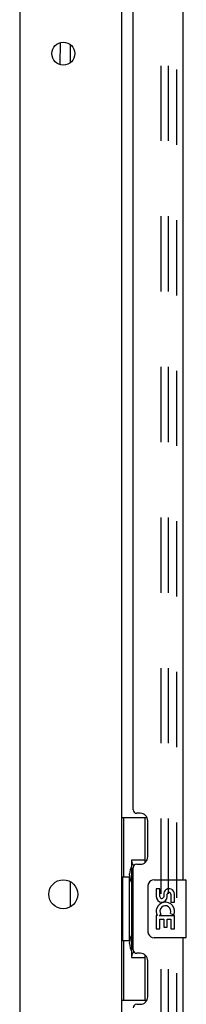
# Model space of a CAD drawing. Header units: inches. Extents: x 0 to 236, y 0 to 153.
# Tile 3 of 99: x 40.83 to 43.69, y 66.84 to 83.83. Entities that reach past the tile are written whole.
import ezdxf

# ---------------------------------------------------------------- set-up
doc = ezdxf.new("R2010")
doc.units = ezdxf.units.IN
doc.header["$LTSCALE"] = 12.986111
doc.header["$MEASUREMENT"] = 0
doc.linetypes.add('HIDDEN', pattern=[0.2, 0.1, -0.1])
doc.layers.get('0').update_dxf_attribs({"linetype": 'CONTINUOUS'})
for name, color, linetype in [('DEFAULT_2', 8, 'HIDDEN'), ('DOOR_3_ASSEMBLY', 7, 'CONTINUOUS'), ('MAIN_DOOR_ASSEMBLY', 7, 'CONTINUOUS')]:
    doc.layers.add(name, color=color, linetype=linetype)

msp = doc.modelspace()

# ---------------------------------------------------------------- linework, layer by layer
at = {"color": 7, "linetype": 'Continuous'}
for p, q in [((42.577, 96.461), (42.577, 17.023)), ((40.827, 96.242), (40.827, 11.867)), ((41.521, 83.052), (41.527, 83.433)), ((41.702, 83.089), (41.702, 83.395)), ((41.702, 68.525), (41.702, 68.958))]:
    msp.add_line(p, q, dxfattribs=at)
for centre, radius in [((41.577, 83.242), 0.198), ((41.577, 68.742), 0.25)]:
    msp.add_circle(centre, radius, dxfattribs=at)
at = {"layer": 'DEFAULT_2', "color": 8, "linetype": 'HIDDEN'}
for p, q in [((43.264, 16.804), (43.264, 96.679)), ((43.389, 16.804), (43.389, 96.679))]:
    msp.add_line(p, q, dxfattribs=at)
at = {"layer": 'DOOR_3_ASSEMBLY', "color": 8, "linetype": 'HIDDEN'}
msp.add_line((43.531, 16.738), (43.531, 96.745), dxfattribs=at)
at = {"layer": 'DOOR_3_ASSEMBLY', "color": 3, "linetype": 'Continuous'}
for p, q in [((43.635, 91.492), (43.635, 68.992)), ((42.781, 70.199), (42.781, 90.284)), ((42.901, 70.139), (42.841, 70.139)), ((43.031, 69.389), (43.031, 70.009)), ((42.781, 67.784), (42.781, 69.199)), ((42.841, 69.259), (42.901, 69.259)), ((43.635, 67.992), (43.635, 45.492)), ((42.901, 67.724), (42.841, 67.724)), ((43.031, 66.974), (43.031, 67.594)), ((42.841, 66.844), (42.901, 66.844))]:
    msp.add_line(p, q, dxfattribs=at)
at = {"layer": 'DOOR_3_ASSEMBLY', "color": 7, "linetype": 'Continuous'}
for p, q in [((42.577, 70.067), (43.017, 70.067)), ((42.616, 70.067), (42.616, 69.042)), ((42.981, 70.067), (42.981, 69.287)), ((42.754, 69.332), (42.754, 67.652)), ((42.981, 69.332), (42.754, 69.332)), ((42.594, 69.042), (42.594, 67.942)), ((42.594, 69.042), (42.717, 69.042)), ((42.717, 69.072), (42.717, 69.092)), ((42.717, 67.942), (42.717, 69.042)), ((43.14, 68.992), (43.68, 68.992)), ((43.695, 68.007), (43.695, 68.977)), ((43.04, 68.092), (43.04, 68.892)), ((43.178, 68.838), (43.178, 68.701)), ((43.24, 68.838), (43.178, 68.838)), ((43.24, 68.701), (43.24, 68.838)), ((43.306, 68.764), (43.306, 68.695)), ((43.366, 68.701), (43.366, 68.743)), ((43.429, 68.743), (43.429, 68.607)), ((43.492, 68.607), (43.492, 68.743)), ((43.429, 68.607), (43.492, 68.607)), ((43.178, 68.376), (43.178, 68.146)), ((43.196, 68.376), (43.178, 68.376)), ((43.23, 68.376), (43.258, 68.396)), ((43.23, 68.376), (43.492, 68.376)), ((43.24, 68.146), (43.24, 68.313)), ((43.24, 68.313), (43.306, 68.313)), ((43.306, 68.313), (43.306, 68.177)), ((43.366, 68.177), (43.366, 68.313)), ((43.366, 68.313), (43.429, 68.313)), ((43.421, 68.412), (43.479, 68.387)), ((43.429, 68.313), (43.429, 68.146)), ((43.492, 68.146), (43.492, 68.376)), ((43.178, 68.146), (43.24, 68.146)), ((43.306, 68.177), (43.366, 68.177)), ((43.429, 68.146), (43.492, 68.146)), ((42.594, 67.942), (42.717, 67.942)), ((42.616, 67.942), (42.616, 66.917)), ((43.68, 67.992), (43.14, 67.992)), ((42.717, 67.891), (42.717, 67.911)), ((42.754, 67.652), (42.981, 67.652)), ((42.981, 67.697), (42.981, 66.917)), ((42.577, 66.917), (43.017, 66.917))]:
    msp.add_line(p, q, dxfattribs=at)
for points in [[(42.754, 69.308), (42.754, 69.305), (42.755, 69.301), (42.756, 69.297), (42.757, 69.293), (42.758, 69.288), (42.761, 69.283), (42.763, 69.277), (42.766, 69.271), (42.769, 69.265), (42.773, 69.258), (42.778, 69.251), (42.782, 69.243), (42.788, 69.234), (42.79, 69.231)], [(43.04, 68.892), (43.04, 68.898), (43.041, 68.904), (43.042, 68.91), (43.043, 68.916), (43.045, 68.922), (43.047, 68.928)], [(43.047, 68.056), (43.045, 68.061), (43.043, 68.067), (43.042, 68.073), (43.041, 68.079), (43.04, 68.085), (43.04, 68.092)], [(42.79, 67.753), (42.788, 67.749), (42.782, 67.741), (42.778, 67.733), (42.773, 67.726), (42.769, 67.719), (42.766, 67.712), (42.763, 67.706), (42.761, 67.701), (42.758, 67.696), (42.757, 67.691), (42.756, 67.687), (42.755, 67.683), (42.754, 67.679), (42.754, 67.676)]]:
    msp.add_lwpolyline(points, dxfattribs=at)
at = {"layer": 'DOOR_3_ASSEMBLY', "color": 3, "linetype": 'Continuous'}
for centre, radius, start, end in [((42.841, 70.199), 0.06, 180, 270), ((42.901, 70.009), 0.13, 0, 90), ((42.901, 69.389), 0.13, 270, 360), ((42.841, 69.199), 0.06, 90, 180), ((42.841, 67.784), 0.06, 180, 270), ((42.901, 67.594), 0.13, 0, 90), ((42.901, 66.974), 0.13, 270, 360), ((42.841, 66.784), 0.06, 90, 180)]:
    msp.add_arc(centre, radius, start, end, dxfattribs=at)
at = {"layer": 'DOOR_3_ASSEMBLY', "color": 7, "linetype": 'Continuous'}
for centre, radius, start, end in [((43.14, 68.892), 0.1, 90, 158.7946), ((43.68, 68.977), 0.015, 0, 90), ((43.398, 68.743), 0.0943, 68.6999, 167.4338), ((43.398, 68.743), 0.0943, 0, 68.6704), ((43.272, 68.701), 0.0943, 180, 360), ((43.272, 68.701), 0.0314, 180, 261.2295), ((43.271, 68.706), 0.0362, 263.4285, 341.7628), ((43.398, 68.743), 0.0314, 0, 180.0485), ((43.331, 68.45), 0.154, 161.4199, 206.1963), ((43.335, 68.45), 0.157, 336.5966, 161.8791), ((43.335, 68.45), 0.0943, 336.5966, 215.1122), ((43.335, 68.45), 0.157, 205.737, 207.8532), ((43.14, 68.092), 0.1, 201.205, 270), ((43.68, 68.007), 0.015, 270, 360)]:
    msp.add_arc(centre, radius, start, end, dxfattribs=at)
for centre, start_param, end_param in [((42.821, 69.082), 0.699287, 1.51401), ((42.821, 69.082), -4.655602, -3.84088), ((42.821, 67.901), 0.699287, 1.51401), ((42.821, 67.901), -4.655602, -3.84088)]:
    msp.add_ellipse(centre, major_axis=(0, 0.18), ratio=0.579493, start_param=start_param, end_param=end_param, dxfattribs=at)
at = {"layer": 'MAIN_DOOR_ASSEMBLY', "color": 8, "linetype": 'HIDDEN'}
msp.add_line((43.531, 16.738), (43.531, 96.745), dxfattribs=at)

doc.saveas('drawing.dxf')
